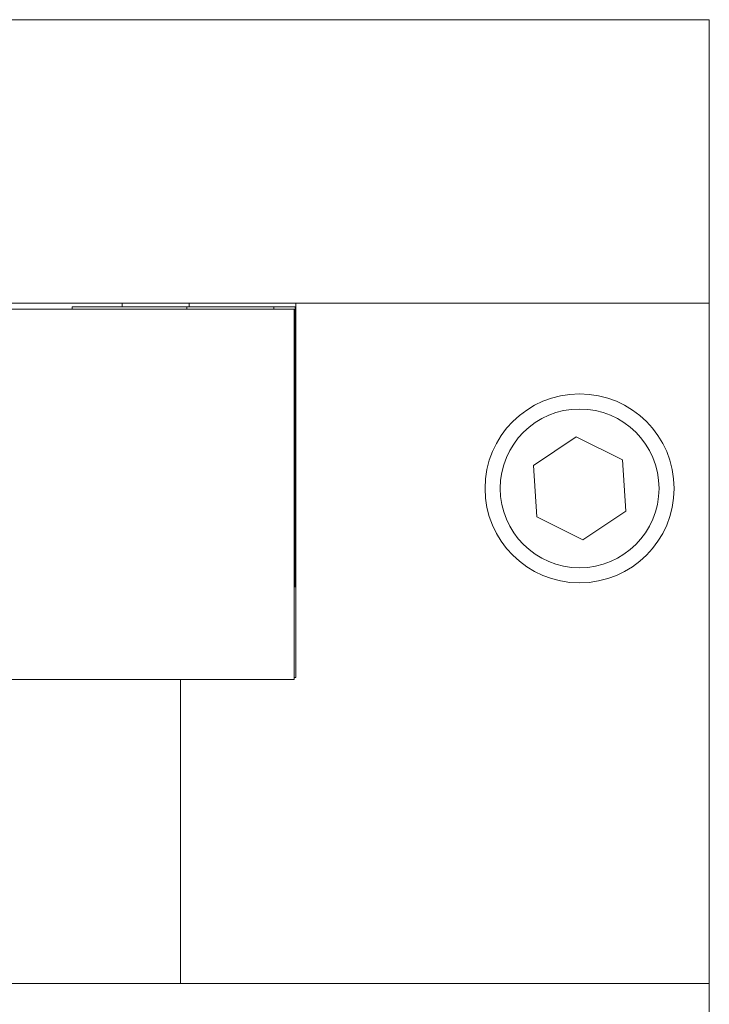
# Model space of a CAD drawing. Header units: inches. Extents: x 1.9 to 39.5, y 2.6 to 32.8.
# Tile 13 of 30: x 18.1 to 19, y 12.1 to 13.4. Entities that reach past the tile are written whole.
import ezdxf

# ---------------------------------------------------------------- set-up
doc = ezdxf.new("R2010")
doc.units = ezdxf.units.IN
doc.header["$MEASUREMENT"] = 0

msp = doc.modelspace()

# ---------------------------------------------------------------- linework, layer by layer
at = {"color": 7, "linetype": 'Continuous', "lineweight": 15}
for p, q in [((16.2904, 13.3858), (19.0404, 13.3858)), ((19.0404, 13.3858), (19.0404, 13.0108)), ((16.2904, 13.0108), (19.0404, 13.0108)), ((18.1104, 13.0028), (18.4914, 13.0028)), ((18.1979, 13.0028), (18.1979, 13.0058)), ((18.3496, 13.0058), (18.1979, 13.0058)), ((18.2641, 13.0058), (18.2641, 13.0108)), ((18.4647, 13.0058), (18.3496, 13.0058)), ((18.3496, 13.0028), (18.3496, 13.0058)), ((18.3527, 13.0058), (18.3527, 13.0108)), ((18.4929, 13.0058), (18.4647, 13.0058)), ((18.4647, 13.0028), (18.4647, 13.0058)), ((18.4914, 13.0028), (18.4914, 12.5128)), ((18.4929, 12.8558), (18.4929, 13.0058)), ((18.4939, 13.0058), (18.4929, 13.0058)), ((18.4939, 13.0108), (18.4939, 12.5158)), ((18.4939, 13.0108), (19.0404, 13.0108)), ((19.0404, 13.0108), (19.0404, 12.1108)), ((18.4929, 12.6358), (18.4929, 12.8558)), ((18.4929, 12.8558), (18.4939, 12.8558)), ((18.8645, 12.8339), (18.8078, 12.796)), ((18.9256, 12.8037), (18.8645, 12.8339)), ((18.9301, 12.7357), (18.9256, 12.8037)), ((18.8078, 12.796), (18.8122, 12.728)), ((18.8122, 12.728), (18.8733, 12.6978)), ((18.8733, 12.6978), (18.9301, 12.7357)), ((18.4929, 12.6358), (18.4914, 12.6358)), ((18.4933, 12.6358), (18.4929, 12.6358)), ((18.4933, 12.6358), (18.4939, 12.6358)), ((16.8394, 12.5128), (18.4914, 12.5128)), ((18.3414, 12.5128), (18.3414, 12.1108)), ((18.4914, 12.5158), (18.4939, 12.5158)), ((16.9893, 12.1108), (18.3414, 12.1108)), ((18.3414, 12.1108), (19.0404, 12.1108)), ((19.0404, 12.1108), (19.0404, 10.5108))]:
    msp.add_line(p, q, dxfattribs=at)
for radius in [0.125, 0.105]:
    msp.add_circle((18.8689, 12.7658), radius, dxfattribs=at)

doc.saveas('drawing.dxf')
